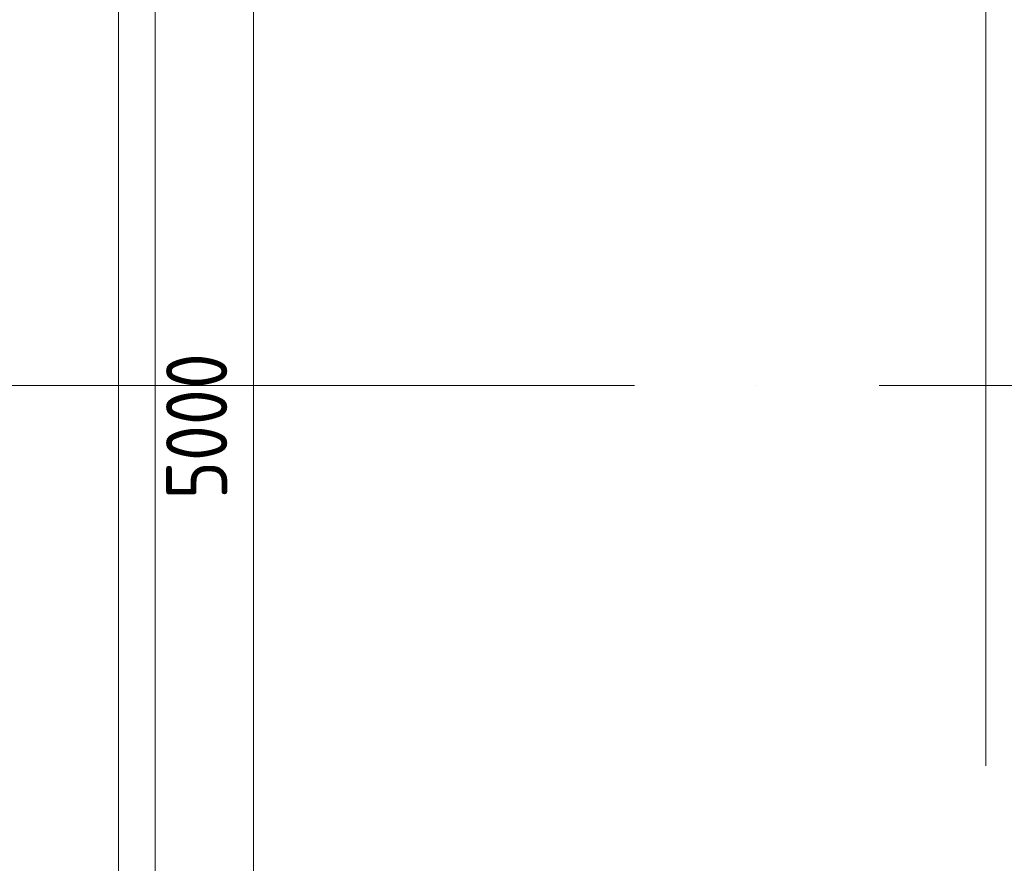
# Model space of a CAD drawing. Header units: millimetres. Extents: x -30540 to 175469, y -11730 to 122288.
# Tile 113 of 119: x 112656 to 116680, y 77847 to 81295. Entities that reach past the tile are written whole.
import ezdxf

# ---------------------------------------------------------------- set-up
doc = ezdxf.new("R2010")
doc.units = ezdxf.units.MM
doc.linetypes.add('ADSK_Линия сетки', pattern=[5000, 4000, -500, 0, -500])
for name, color, linetype, lineweight in [('A-____-____-DIMS', 7, 'Continuous', 9), ('A-____-____-DIMS-200', 7, 'Continuous', 9), ('S-GRID-____-OTLN', 7, 'Continuous', 9)]:
    doc.layers.add(name, color=color, linetype=linetype, lineweight=lineweight)
doc.layers.add('A-DETL-____-OTLN', color=7, linetype='Continuous', lineweight=9, true_color=0x00a600)
doc.styles.add('GOST Common_4', font='GOST_Common.ttf', dxfattribs={"width": 0.9, "height": 250})
doc.dimstyles.new('ГОСТ_2_5_мм2', dxfattribs={"dimscale": 304.8, "dimtxt": 251.428749, "dimasz": 0.492126, "dimexe": 0.492126, "dimexo": 0.656168, "dimgap": 0.098425, "dimtad": 1, "dimdec": 0, "dimdsep": 46, "dimtxsty": 'GOST Common_4', "dimblk1": 'OBLIQUE', "dimblk2": 'OBLIQUE', "dimsah": 1, "dimcen": 0.09, "dimazin": 2, "dimtfac": 1, "dimtdec": 4, "dimtix": 1, "dimtmove": 0, "dimatfit": 3, "dimfxl": 1, "dimtvp": 1, "dimtolj": 1, "dimtzin": 0, "dimarcsym": 2})

# ---------------------------------------------------------------- blocks, each defined once
blk = doc.blocks.new('DIMBLOCK127-01 ЭО')
at = {"layer": 'A-____-____-DIMS-200'}
for p, q in [((113611.2, 82150.4), (113536.2, 82225.4)), ((113109.9, 82150.4), (113761.2, 82150.4)), ((113611.2, 82150.4), (113109.9, 82150.4)), ((113611.2, 77150.4), (113611.2, 82150.4)), ((113611.2, 82150.4), (113686.2, 82075.4)), ((113611.2, 77150.4), (113536.2, 77225.4)), ((113109.9, 77150.4), (113761.2, 77150.4)), ((113611.2, 77150.4), (113109.9, 77150.4)), ((113611.2, 77150.4), (113686.2, 77075.4))]:
    blk.add_line(p, q, dxfattribs=at)
at = {"layer": 'A-____-____-DIMS-200', "color": 0, "insert": (113254.5, 79335), "char_height": 250, "width": 756.843, "attachment_point": 1, "rotation": 90, "line_spacing_factor": 1.022761, "style": 'GOST Common_4'}
blk.add_mtext('5000', dxfattribs=at)
blk = doc.blocks.new('_Oblique')
at = {"color": 0, "linetype": 'ByBlock', "lineweight": -2}
blk.add_line((-0.5, -0.5), (0.5, 0.5), dxfattribs=at)

msp = doc.modelspace()

# ---------------------------------------------------------------- linework, layer by layer
at = {"layer": 'A-DETL-____-OTLN', "color": 5, "true_color": 0x0000ff}
msp.add_line((113059.9, 92150.4), (113059.9, 76748.4), dxfattribs=at)
at = {"layer": 'A-DETL-____-OTLN', "color": 1, "true_color": 0xff0000}
msp.add_line((113209.9, 87150.4), (113209.9, 76848.4), dxfattribs=at)
at = {"layer": 'S-GRID-____-OTLN', "color": 253, "linetype": 'ADSK_Линия сетки', "true_color": 0xaaaaaa}
for p, q in [((116605.3, 53245.6), (116605.3, 100101.1)), ((135169, 79800), (62296.8, 79800))]:
    msp.add_line(p, q, dxfattribs=at)

# ---------------------------------------------------------------- dimensions: what is measured, and where the dimension line sits
at = {"layer": 'A-____-____-DIMS'}
dim = msp.add_linear_dim(base=(113611.2, 82150.4), p1=(112909.9, 77150.4), p2=(112909.9, 82150.4), angle=90, dimstyle='ГОСТ_2_5_мм2', override={"dimpost": '<>', "dimfxl": 5000}, dxfattribs=at)
dim.commit()
dim.dimension.update_dxf_attribs({"geometry": 'DIMBLOCK127-01 ЭО', "text_midpoint": (113456.2, 79650.4)})

doc.saveas('drawing.dxf')
